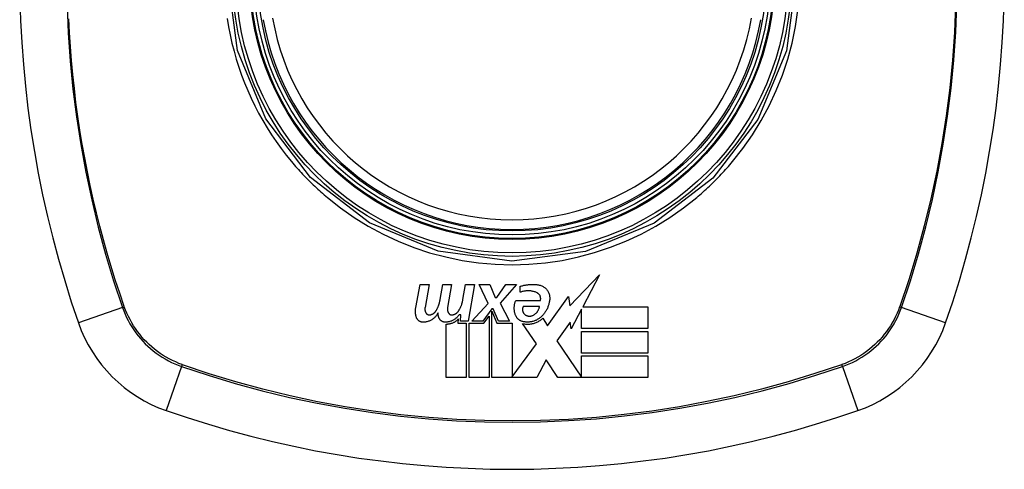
# Model space of a CAD drawing. Header units: inches. Extents: x 18 to 388, y 34 to 188.
# Tile 54 of 136: x 134.221 to 135.442, y 111.777 to 112.334. Entities that reach past the tile are written whole.
import ezdxf

# ---------------------------------------------------------------- set-up
doc = ezdxf.new("R2010")
doc.units = ezdxf.units.IN
doc.header["$MEASUREMENT"] = 0
doc.layers.add('Visible Edges(ANSI)', color=7, linetype='Continuous', lineweight=25)
doc.layers.add('Visible Tangent Edges(ANSI)', color=7, linetype='Continuous', lineweight=25)

msp = doc.modelspace()

# ---------------------------------------------------------------- linework, layer by layer
at = {"layer": 'Visible Edges(ANSI)'}
for p, q in [((134.9034, 111.9794), (134.94, 112.0179)), ((134.94, 112.0179), (134.9193, 111.9782)), ((134.7123, 111.9774), (134.7178, 112.0059)), ((134.7178, 112.0059), (134.7288, 112.0059)), ((134.7288, 112.0059), (134.7238, 111.9772)), ((134.7425, 111.9872), (134.7458, 112.0059)), ((134.7458, 112.0059), (134.7568, 112.0059)), ((134.7568, 112.0059), (134.7518, 111.9772)), ((134.7708, 111.9872), (134.7741, 112.0059)), ((134.7741, 112.0059), (134.7851, 112.0059)), ((134.7851, 112.0059), (134.7771, 111.9604)), ((134.8021, 111.9825), (134.7908, 112.0059)), ((134.7908, 112.0059), (134.8043, 112.0059)), ((134.8043, 112.0059), (134.8106, 111.9897)), ((134.8126, 111.9897), (134.8238, 112.0059)), ((134.8373, 112.0059), (134.8168, 111.9827)), ((134.8238, 112.0059), (134.8373, 112.0059)), ((134.8418, 111.9962), (134.8418, 112.0037)), ((134.8756, 111.9545), (134.9018, 111.9912)), ((134.9018, 111.9912), (134.9034, 111.9794)), ((134.7818, 111.9604), (134.8021, 111.9825)), ((134.8106, 111.9897), (134.8126, 111.9897)), ((134.8168, 111.9827), (134.8283, 111.9604)), ((134.8363, 111.9862), (134.8668, 111.9862)), ((134.8656, 111.9787), (134.8456, 111.9787)), ((134.7683, 111.9684), (134.7659, 111.9684)), ((134.7676, 111.9604), (134.7683, 111.9684)), ((134.8066, 111.9757), (134.7955, 111.9604)), ((134.7968, 111.958), (134.8031, 111.9667)), ((134.8031, 111.9667), (134.8031, 111.8907)), ((134.8083, 111.9757), (134.8066, 111.9757)), ((134.8066, 111.8907), (134.8066, 111.9728)), ((134.8066, 111.9728), (134.8128, 111.958)), ((134.8148, 111.9604), (134.8083, 111.9757)), ((134.9178, 111.9754), (134.9051, 111.9509)), ((134.9178, 111.9514), (134.9178, 111.9754)), ((134.9193, 111.9782), (135.0001, 111.9782)), ((135.0001, 111.9782), (135.0001, 111.9514)), ((134.7501, 111.8907), (134.7501, 111.9569)), ((134.765, 111.9632), (134.7646, 111.958)), ((134.7646, 111.958), (134.7748, 111.958)), ((134.7771, 111.9604), (134.7676, 111.9604)), ((134.7748, 111.958), (134.7748, 111.8907)), ((134.7783, 111.8907), (134.7783, 111.958)), ((134.7783, 111.958), (134.7968, 111.958)), ((134.7955, 111.9604), (134.7818, 111.9604)), ((134.8128, 111.958), (134.8316, 111.958)), ((134.8283, 111.9604), (134.8148, 111.9604)), ((134.8316, 111.958), (134.8316, 111.8917)), ((134.8621, 111.9325), (134.8448, 111.9574)), ((134.8698, 111.9642), (134.8756, 111.9545)), ((134.9035, 111.9593), (134.8871, 111.9359)), ((134.9051, 111.9509), (134.9035, 111.9593)), ((135.0001, 111.9514), (134.9178, 111.9514)), ((134.9178, 111.9209), (134.9178, 111.9477)), ((134.9178, 111.9477), (135.0001, 111.9477)), ((135.0001, 111.9477), (135.0001, 111.9209)), ((134.8316, 111.8917), (134.8621, 111.9325)), ((134.8871, 111.9359), (134.9178, 111.8912)), ((135.0001, 111.9209), (134.9178, 111.9209)), ((134.9178, 111.9174), (135.0001, 111.9174)), ((134.9178, 111.8912), (134.9178, 111.9174)), ((135.0001, 111.9174), (135.0001, 111.8907)), ((134.8739, 111.9124), (134.8623, 111.8907)), ((134.8886, 111.8907), (134.8739, 111.9124)), ((134.7748, 111.8907), (134.7501, 111.8907)), ((134.8031, 111.8907), (134.7783, 111.8907)), ((134.8623, 111.8907), (134.8066, 111.8907)), ((135.0001, 111.8907), (134.8886, 111.8907))]:
    msp.add_line(p, q, dxfattribs=at)
at = {"layer": 'Visible Edges(ANSI)', "flags": 128}
for points in [[(134.8418, 112.0037), (134.8427, 112.0039), (134.8437, 112.0042), (134.8446, 112.0044), (134.8455, 112.0047), (134.8464, 112.0049), (134.8473, 112.0051), (134.8483, 112.0052), (134.8492, 112.0054), (134.8502, 112.0055), (134.8511, 112.0056), (134.852, 112.0057), (134.853, 112.0058), (134.8539, 112.0059), (134.8549, 112.0059), (134.8558, 112.006), (134.8568, 112.006), (134.8577, 112.006), (134.8587, 112.0059), (134.8596, 112.0059), (134.8606, 112.0058), (134.8615, 112.0058), (134.8625, 112.0057), (134.8634, 112.0055), (134.8643, 112.0054)], [(134.8643, 112.0054), (134.8654, 112.0052), (134.8664, 112.005), (134.8674, 112.0047), (134.8684, 112.0043), (134.8693, 112.0039), (134.8702, 112.0034), (134.8711, 112.0028), (134.8719, 112.0022), (134.8727, 112.0016), (134.8735, 112.0009), (134.8742, 112.0001), (134.8748, 111.9994), (134.8754, 111.9986), (134.876, 111.9977), (134.8765, 111.9968), (134.8769, 111.9959), (134.8773, 111.995), (134.8776, 111.9941), (134.8779, 111.9931), (134.8781, 111.9921), (134.8782, 111.9912), (134.8783, 111.9902), (134.8784, 111.9892), (134.8783, 111.9882)], [(134.8626, 111.9957), (134.8618, 111.996), (134.861, 111.9964), (134.8601, 111.9967), (134.8593, 111.997), (134.8584, 111.9972), (134.8576, 111.9974), (134.8567, 111.9976), (134.8558, 111.9978), (134.855, 111.9979), (134.8541, 111.998), (134.8532, 111.9981), (134.8523, 111.9981), (134.8514, 111.9981), (134.8505, 111.9981), (134.8496, 111.998), (134.8487, 111.998), (134.8478, 111.9978), (134.8469, 111.9977), (134.8461, 111.9975), (134.8452, 111.9973), (134.8443, 111.9971), (134.8435, 111.9968), (134.8427, 111.9965), (134.8418, 111.9962)], [(134.8668, 111.9862), (134.867, 111.9866), (134.867, 111.9871), (134.8671, 111.9875), (134.8672, 111.988), (134.8672, 111.9885), (134.8671, 111.9889), (134.8671, 111.9894), (134.867, 111.9899), (134.8669, 111.9903), (134.8668, 111.9908), (134.8667, 111.9912), (134.8665, 111.9917), (134.8663, 111.9921), (134.8661, 111.9925), (134.8658, 111.9929), (134.8655, 111.9933), (134.8652, 111.9936), (134.8649, 111.994), (134.8646, 111.9943), (134.8642, 111.9946), (134.8638, 111.9949), (134.8634, 111.9952), (134.863, 111.9954), (134.8626, 111.9957)], [(134.7373, 111.9731), (134.7377, 111.9737), (134.738, 111.9742), (134.7383, 111.9748), (134.7386, 111.9753), (134.7389, 111.9759), (134.7391, 111.9764), (134.7394, 111.977), (134.7397, 111.9776), (134.7399, 111.9782), (134.7402, 111.9787), (134.7404, 111.9793), (134.7406, 111.9799), (134.7408, 111.9805), (134.741, 111.9811), (134.7412, 111.9817), (134.7414, 111.9823), (134.7416, 111.9829), (134.7418, 111.9835), (134.7419, 111.9841), (134.7421, 111.9847), (134.7422, 111.9853), (134.7423, 111.9859), (134.7424, 111.9866), (134.7425, 111.9872)], [(134.7653, 111.9731), (134.7657, 111.9737), (134.766, 111.9742), (134.7663, 111.9748), (134.7666, 111.9753), (134.7669, 111.9759), (134.7672, 111.9764), (134.7675, 111.977), (134.7678, 111.9776), (134.768, 111.9782), (134.7683, 111.9787), (134.7685, 111.9793), (134.7688, 111.9799), (134.769, 111.9805), (134.7692, 111.9811), (134.7694, 111.9817), (134.7696, 111.9823), (134.7698, 111.9829), (134.7699, 111.9835), (134.7701, 111.9841), (134.7703, 111.9847), (134.7704, 111.9853), (134.7705, 111.9859), (134.7707, 111.9865), (134.7708, 111.9872)], [(134.8363, 111.9672), (134.836, 111.9679), (134.8357, 111.9687), (134.8355, 111.9695), (134.8352, 111.9702), (134.835, 111.971), (134.8348, 111.9718), (134.8347, 111.9726), (134.8346, 111.9734), (134.8345, 111.9742), (134.8344, 111.975), (134.8343, 111.9759), (134.8343, 111.9767), (134.8343, 111.9775), (134.8344, 111.9783), (134.8345, 111.9791), (134.8346, 111.9799), (134.8347, 111.9807), (134.8348, 111.9815), (134.835, 111.9823), (134.8352, 111.9831), (134.8355, 111.9839), (134.8357, 111.9846), (134.836, 111.9854), (134.8363, 111.9862)], [(134.8456, 111.9787), (134.8454, 111.9783), (134.8452, 111.9778), (134.845, 111.9774), (134.8449, 111.977), (134.8448, 111.9765), (134.8447, 111.9761), (134.8447, 111.9756), (134.8446, 111.9752), (134.8446, 111.9747), (134.8446, 111.9742), (134.8447, 111.9738), (134.8448, 111.9733), (134.8449, 111.9729), (134.845, 111.9724), (134.8451, 111.972), (134.8453, 111.9716), (134.8455, 111.9712), (134.8458, 111.9708), (134.846, 111.9704), (134.8463, 111.97), (134.8466, 111.9696), (134.8469, 111.9693), (134.8472, 111.969), (134.8476, 111.9687)], [(134.8563, 111.9672), (134.857, 111.9674), (134.8576, 111.9677), (134.8582, 111.968), (134.8587, 111.9683), (134.8593, 111.9686), (134.8598, 111.969), (134.8604, 111.9694), (134.8609, 111.9698), (134.8614, 111.9702), (134.8618, 111.9707), (134.8623, 111.9712), (134.8627, 111.9717), (134.8631, 111.9722), (134.8634, 111.9727), (134.8638, 111.9733), (134.8641, 111.9738), (134.8644, 111.9744), (134.8646, 111.975), (134.8648, 111.9756), (134.8651, 111.9762), (134.8652, 111.9768), (134.8654, 111.9774), (134.8655, 111.978), (134.8656, 111.9787)], [(134.8783, 111.9882), (134.8783, 111.9872), (134.8782, 111.9862), (134.878, 111.9852), (134.8778, 111.9842), (134.8776, 111.9832), (134.8774, 111.9822), (134.8772, 111.9812), (134.8769, 111.9802), (134.8766, 111.9793), (134.8762, 111.9783), (134.8758, 111.9774), (134.8754, 111.9764), (134.875, 111.9755), (134.8745, 111.9746), (134.874, 111.9737), (134.8735, 111.9728), (134.8729, 111.9719), (134.8724, 111.9711), (134.8718, 111.9702), (134.8711, 111.9694), (134.8705, 111.9686), (134.8698, 111.9679), (134.8691, 111.9671), (134.8683, 111.9664)], [(134.7131, 111.9652), (134.7129, 111.9657), (134.7128, 111.9662), (134.7126, 111.9667), (134.7125, 111.9672), (134.7124, 111.9677), (134.7123, 111.9682), (134.7122, 111.9687), (134.7121, 111.9692), (134.712, 111.9697), (134.712, 111.9702), (134.7119, 111.9707), (134.7119, 111.9712), (134.7119, 111.9717), (134.7119, 111.9723), (134.7118, 111.9728), (134.7119, 111.9733), (134.7119, 111.9738), (134.7119, 111.9743), (134.7119, 111.9748), (134.712, 111.9753), (134.712, 111.9758), (134.7121, 111.9763), (134.7122, 111.9768), (134.7123, 111.9774)], [(134.7398, 111.9707), (134.7394, 111.9698), (134.7389, 111.969), (134.7384, 111.9682), (134.7379, 111.9675), (134.7373, 111.9667), (134.7367, 111.966), (134.7361, 111.9653), (134.7354, 111.9647), (134.7347, 111.964), (134.7339, 111.9634), (134.7332, 111.9629), (134.7324, 111.9623), (134.7315, 111.9619), (134.7307, 111.9614), (134.7298, 111.961), (134.7289, 111.9606), (134.728, 111.9603), (134.7271, 111.96), (134.7262, 111.9597), (134.7252, 111.9595), (134.7243, 111.9594), (134.7233, 111.9593), (134.7223, 111.9592), (134.7213, 111.9592)], [(134.7238, 111.9772), (134.7237, 111.9769), (134.7237, 111.9767), (134.7237, 111.9764), (134.7236, 111.9762), (134.7236, 111.9759), (134.7236, 111.9757), (134.7236, 111.9754), (134.7236, 111.9752), (134.7236, 111.9749), (134.7236, 111.9747), (134.7237, 111.9744), (134.7237, 111.9742), (134.7237, 111.9739), (134.7238, 111.9737), (134.7238, 111.9734), (134.7239, 111.9732), (134.7239, 111.973), (134.724, 111.9727), (134.724, 111.9725), (134.7241, 111.9722), (134.7242, 111.972), (134.7243, 111.9718), (134.7244, 111.9715), (134.7245, 111.9713)], [(134.7245, 111.9713), (134.7246, 111.9711), (134.7247, 111.9708), (134.7248, 111.9706), (134.725, 111.9704), (134.7251, 111.9702), (134.7253, 111.97), (134.7255, 111.9698), (134.7257, 111.9696), (134.7259, 111.9694), (134.7261, 111.9693), (134.7263, 111.9691), (134.7265, 111.969), (134.7267, 111.9689), (134.727, 111.9687), (134.7272, 111.9686), (134.7275, 111.9685), (134.7277, 111.9685), (134.728, 111.9684), (134.7283, 111.9684), (134.7285, 111.9683), (134.7288, 111.9683), (134.7291, 111.9683), (134.7293, 111.9683), (134.7296, 111.9683)], [(134.7296, 111.9683), (134.73, 111.9684), (134.7304, 111.9684), (134.7308, 111.9685), (134.7312, 111.9686), (134.7315, 111.9687), (134.7319, 111.9688), (134.7323, 111.969), (134.7327, 111.9691), (134.733, 111.9693), (134.7334, 111.9695), (134.7337, 111.9697), (134.7341, 111.9699), (134.7344, 111.9701), (134.7347, 111.9703), (134.735, 111.9705), (134.7353, 111.9708), (134.7356, 111.9711), (134.7359, 111.9713), (134.7362, 111.9716), (134.7364, 111.9719), (134.7367, 111.9722), (134.7369, 111.9725), (134.7371, 111.9728), (134.7373, 111.9731)], [(134.7408, 111.9652), (134.7408, 111.9654), (134.7407, 111.9656), (134.7406, 111.9658), (134.7406, 111.9661), (134.7405, 111.9663), (134.7405, 111.9665), (134.7404, 111.9668), (134.7404, 111.967), (134.7403, 111.9672), (134.7403, 111.9674), (134.7402, 111.9677), (134.7402, 111.9679), (134.7401, 111.9681), (134.7401, 111.9684), (134.7401, 111.9686), (134.74, 111.9688), (134.74, 111.969), (134.74, 111.9693), (134.7399, 111.9695), (134.7399, 111.9697), (134.7399, 111.97), (134.7399, 111.9702), (134.7399, 111.9704), (134.7398, 111.9707)], [(134.7659, 111.9684), (134.7654, 111.9677), (134.7649, 111.9671), (134.7644, 111.9664), (134.7639, 111.9658), (134.7633, 111.9652), (134.7627, 111.9646), (134.7621, 111.9641), (134.7614, 111.9635), (134.7608, 111.963), (134.7601, 111.9625), (134.7594, 111.9621), (134.7586, 111.9617), (134.7579, 111.9613), (134.7571, 111.9609), (134.7564, 111.9606), (134.7556, 111.9603), (134.7547, 111.96), (134.7539, 111.9598), (134.7531, 111.9596), (134.7522, 111.9595), (134.7514, 111.9593), (134.7506, 111.9592), (134.7497, 111.9592), (134.7488, 111.9592)], [(134.7518, 111.9772), (134.7517, 111.9769), (134.7517, 111.9767), (134.7517, 111.9764), (134.7516, 111.9762), (134.7516, 111.9759), (134.7516, 111.9757), (134.7516, 111.9754), (134.7516, 111.9752), (134.7516, 111.9749), (134.7516, 111.9747), (134.7517, 111.9744), (134.7517, 111.9742), (134.7517, 111.9739), (134.7518, 111.9737), (134.7518, 111.9734), (134.7518, 111.9732), (134.7519, 111.973), (134.752, 111.9727), (134.752, 111.9725), (134.7521, 111.9722), (134.7522, 111.972), (134.7523, 111.9718), (134.7524, 111.9715), (134.7525, 111.9713)], [(134.7525, 111.9713), (134.7526, 111.9711), (134.7527, 111.9708), (134.7528, 111.9706), (134.753, 111.9704), (134.7531, 111.9702), (134.7533, 111.97), (134.7535, 111.9698), (134.7537, 111.9696), (134.7539, 111.9694), (134.7541, 111.9693), (134.7543, 111.9691), (134.7545, 111.969), (134.7547, 111.9689), (134.755, 111.9687), (134.7552, 111.9686), (134.7555, 111.9685), (134.7557, 111.9685), (134.756, 111.9684), (134.7562, 111.9684), (134.7565, 111.9683), (134.7568, 111.9683), (134.757, 111.9683), (134.7573, 111.9683), (134.7576, 111.9683)], [(134.7576, 111.9683), (134.758, 111.9684), (134.7584, 111.9684), (134.7588, 111.9685), (134.7591, 111.9686), (134.7595, 111.9687), (134.7599, 111.9688), (134.7603, 111.969), (134.7606, 111.9691), (134.761, 111.9693), (134.7614, 111.9695), (134.7617, 111.9697), (134.762, 111.9699), (134.7624, 111.9701), (134.7627, 111.9703), (134.763, 111.9705), (134.7633, 111.9708), (134.7636, 111.9711), (134.7639, 111.9713), (134.7642, 111.9716), (134.7644, 111.9719), (134.7647, 111.9722), (134.7649, 111.9725), (134.7651, 111.9728), (134.7653, 111.9731)], [(134.8468, 111.9597), (134.8463, 111.9597), (134.8457, 111.9598), (134.8451, 111.9599), (134.8446, 111.9601), (134.844, 111.9602), (134.8435, 111.9604), (134.843, 111.9606), (134.8424, 111.9609), (134.8419, 111.9611), (134.8414, 111.9614), (134.841, 111.9617), (134.8405, 111.962), (134.84, 111.9624), (134.8396, 111.9627), (134.8392, 111.9631), (134.8388, 111.9635), (134.8384, 111.9639), (134.8381, 111.9643), (134.8377, 111.9648), (134.8374, 111.9652), (134.8371, 111.9657), (134.8368, 111.9662), (134.8366, 111.9667), (134.8363, 111.9672)], [(134.8683, 111.9664), (134.8676, 111.9657), (134.8669, 111.9651), (134.8662, 111.9645), (134.8654, 111.9639), (134.8646, 111.9634), (134.8638, 111.9629), (134.8629, 111.9624), (134.8621, 111.9619), (134.8612, 111.9615), (134.8603, 111.9611), (134.8594, 111.9608), (134.8585, 111.9605), (134.8575, 111.9602), (134.8566, 111.96), (134.8556, 111.9598), (134.8547, 111.9596), (134.8537, 111.9595), (134.8527, 111.9594), (134.8517, 111.9593), (134.8507, 111.9593), (134.8498, 111.9594), (134.8488, 111.9594), (134.8478, 111.9595), (134.8468, 111.9597)], [(134.8476, 111.9687), (134.8479, 111.9684), (134.8482, 111.9682), (134.8485, 111.968), (134.8488, 111.9678), (134.8492, 111.9676), (134.8495, 111.9675), (134.8499, 111.9673), (134.8502, 111.9672), (134.8506, 111.9671), (134.851, 111.967), (134.8514, 111.9669), (134.8517, 111.9668), (134.8521, 111.9667), (134.8525, 111.9667), (134.8529, 111.9667), (134.8533, 111.9667), (134.8537, 111.9667), (134.8541, 111.9667), (134.8545, 111.9667), (134.8548, 111.9668), (134.8552, 111.9669), (134.8556, 111.9669), (134.856, 111.967), (134.8563, 111.9672)], [(134.7213, 111.9592), (134.7209, 111.9592), (134.7204, 111.9592), (134.72, 111.9593), (134.7195, 111.9594), (134.7191, 111.9595), (134.7186, 111.9596), (134.7182, 111.9598), (134.7178, 111.96), (134.7174, 111.9602), (134.717, 111.9604), (134.7166, 111.9606), (134.7162, 111.9609), (134.7158, 111.9612), (134.7155, 111.9615), (134.7152, 111.9618), (134.7149, 111.9621), (134.7146, 111.9624), (134.7143, 111.9628), (134.714, 111.9632), (134.7138, 111.9636), (134.7136, 111.9639), (134.7134, 111.9643), (134.7132, 111.9648), (134.7131, 111.9652)], [(134.7488, 111.9592), (134.7484, 111.9592), (134.7479, 111.9592), (134.7475, 111.9593), (134.747, 111.9594), (134.7466, 111.9595), (134.7462, 111.9596), (134.7457, 111.9598), (134.7453, 111.96), (134.7449, 111.9602), (134.7445, 111.9604), (134.7442, 111.9607), (134.7438, 111.9609), (134.7435, 111.9612), (134.7431, 111.9615), (134.7428, 111.9618), (134.7425, 111.9621), (134.7422, 111.9625), (134.742, 111.9628), (134.7417, 111.9632), (134.7415, 111.9636), (134.7413, 111.964), (134.7411, 111.9644), (134.741, 111.9648), (134.7408, 111.9652)], [(134.7501, 111.9569), (134.7508, 111.9569), (134.7515, 111.9569), (134.7522, 111.957), (134.7529, 111.9571), (134.7536, 111.9572), (134.7543, 111.9573), (134.755, 111.9574), (134.7557, 111.9576), (134.7563, 111.9578), (134.757, 111.958), (134.7576, 111.9582), (134.7583, 111.9585), (134.7589, 111.9588), (134.7596, 111.9591), (134.7602, 111.9594), (134.7608, 111.9597), (134.7614, 111.9601), (134.7619, 111.9605), (134.7625, 111.9609), (134.763, 111.9613), (134.7636, 111.9618), (134.7641, 111.9622), (134.7646, 111.9627), (134.765, 111.9632)], [(134.8448, 111.9574), (134.8459, 111.9572), (134.847, 111.957), (134.8482, 111.9569), (134.8493, 111.9568), (134.8504, 111.9567), (134.8516, 111.9567), (134.8527, 111.9568), (134.8538, 111.9569), (134.8549, 111.957), (134.856, 111.9572), (134.8572, 111.9574), (134.8582, 111.9577), (134.8593, 111.958), (134.8604, 111.9584), (134.8614, 111.9588), (134.8625, 111.9592), (134.8635, 111.9597), (134.8645, 111.9602), (134.8654, 111.9608), (134.8663, 111.9614), (134.8673, 111.962), (134.8681, 111.9627), (134.869, 111.9634), (134.8698, 111.9642)]]:
    msp.add_lwpolyline(points, dxfattribs=at)
at = {"layer": 'Visible Edges(ANSI)'}
for radius in [0.3199, 0.315]:
    msp.add_circle((134.8316, 112.3872), radius, dxfattribs=at)
for centre, radius, start, end in [((135.5206, 112.3872), 1.2992, 160.7337, 199.2663), ((134.1426, 112.3872), 1.2992, 340.7337, 19.2663), ((134.8316, 112.3872), 0.313, 189.784, 350.216), ((134.4614, 112.0169), 0.1772, 199.2663, 250.7337), ((135.2018, 112.0169), 0.1772, 289.2663, 340.7337), ((134.8316, 113.0762), 1.2992, 250.7337, 289.2663)]:
    msp.add_arc(centre, radius, start, end, dxfattribs=at)
at = {"layer": 'Visible Tangent Edges(ANSI)'}
for p, q in [((134.351, 111.9784), (134.3509, 111.9788)), ((135.3123, 111.9788), (135.3121, 111.9784)), ((134.3488, 111.9776), (134.2941, 111.9585)), ((135.3691, 111.9585), (135.3144, 111.9776)), ((134.4233, 111.9065), (134.4228, 111.9066)), ((135.2404, 111.9066), (135.2399, 111.9065)), ((134.422, 111.9044), (134.4029, 111.8497)), ((135.2412, 111.9044), (135.2603, 111.8497))]:
    msp.add_line(p, q, dxfattribs=at)
at = {"layer": 'Visible Tangent Edges(ANSI)', "flags": 128}
for points in [[(135.1838, 112.3869), (135.1718, 112.2956), (135.1365, 112.2105), (135.0805, 112.1377), (135.0077, 112.082), (134.9226, 112.0469), (134.8312, 112.0349), (134.7399, 112.047), (134.6548, 112.0824), (134.582, 112.1383), (134.5263, 112.2111), (134.4913, 112.296), (134.4794, 112.3872)], [(134.2801, 112.3521), (134.2815, 112.3174), (134.284, 112.2828), (134.2874, 112.2481), (134.2917, 112.2136), (134.2971, 112.1792), (134.3033, 112.1449), (134.3106, 112.1109), (134.3187, 112.0771), (134.3278, 112.0436), (134.3378, 112.0105), (134.3488, 111.9776)], [(135.105, 112.1583), (135.1179, 112.1745), (135.1297, 112.1915), (135.1406, 112.2091), (135.1504, 112.2273), (135.1592, 112.2461), (135.1669, 112.2654), (135.1734, 112.2851), (135.1788, 112.3051), (135.183, 112.3254), (135.186, 112.3459)], [(135.3815, 112.3533), (135.38, 112.3187), (135.3776, 112.284), (135.3742, 112.2494), (135.3698, 112.2149), (135.3644, 112.1804), (135.3581, 112.1462), (135.3508, 112.1121), (135.3426, 112.0784), (135.3334, 112.0448), (135.3233, 112.0117), (135.3123, 111.9788)], [(135.3144, 111.9776), (135.3254, 112.0105), (135.3354, 112.0438), (135.3445, 112.0775), (135.3527, 112.1114), (135.36, 112.1455), (135.3662, 112.1799), (135.3716, 112.2144), (135.3759, 112.249), (135.3793, 112.2838), (135.3817, 112.3185), (135.3831, 112.3532)], [(134.3509, 111.9788), (134.3453, 111.9952), (134.3399, 112.0116), (134.3347, 112.0281), (134.3298, 112.0447), (134.3251, 112.0614), (134.3207, 112.0781), (134.3164, 112.0949), (134.3124, 112.1118), (134.3087, 112.1287), (134.3052, 112.1457), (134.3019, 112.1628), (134.2988, 112.1799), (134.296, 112.197), (134.2935, 112.2142), (134.2911, 112.2315), (134.2891, 112.2487), (134.2872, 112.266), (134.2856, 112.2833), (134.2843, 112.3006), (134.2832, 112.3179), (134.2823, 112.3352)], [(134.4786, 112.3355), (134.4802, 112.3253), (134.4822, 112.3151), (134.4844, 112.305), (134.487, 112.2949), (134.4898, 112.285), (134.4929, 112.2751), (134.4963, 112.2654), (134.5, 112.2557), (134.504, 112.2461), (134.5082, 112.2366), (134.5127, 112.2273), (134.5175, 112.2181), (134.5226, 112.209), (134.5279, 112.2001), (134.5335, 112.1914), (134.5393, 112.1829), (134.5453, 112.1745), (134.5516, 112.1663), (134.5581, 112.1583)], [(134.5581, 112.1583), (134.5598, 112.1563), (134.5615, 112.1543), (134.5633, 112.1523), (134.565, 112.1503), (134.5668, 112.1484), (134.5685, 112.1464), (134.5703, 112.1445), (134.5721, 112.1426), (134.5739, 112.1407), (134.5757, 112.1388), (134.5776, 112.1369), (134.5794, 112.135), (134.5813, 112.1332), (134.5832, 112.1314), (134.5851, 112.1295), (134.587, 112.1277), (134.5889, 112.1259), (134.5908, 112.1241), (134.5928, 112.1224), (134.5947, 112.1206), (134.5967, 112.1189), (134.5987, 112.1171), (134.6007, 112.1154), (134.6027, 112.1137)], [(135.0605, 112.1137), (135.0625, 112.1154), (135.0645, 112.1171), (135.0664, 112.1188), (135.0684, 112.1206), (135.0704, 112.1223), (135.0723, 112.1241), (135.0742, 112.1259), (135.0762, 112.1277), (135.0781, 112.1295), (135.08, 112.1313), (135.0818, 112.1332), (135.0837, 112.135), (135.0856, 112.1369), (135.0874, 112.1388), (135.0892, 112.1407), (135.091, 112.1426), (135.0928, 112.1445), (135.0946, 112.1464), (135.0964, 112.1484), (135.0982, 112.1503), (135.0999, 112.1523), (135.1016, 112.1543), (135.1033, 112.1563), (135.105, 112.1583)], [(134.6027, 112.1137), (134.6189, 112.1009), (134.6358, 112.0891), (134.6534, 112.0782), (134.6717, 112.0684), (134.6904, 112.0596), (134.7097, 112.0519), (134.7294, 112.0453), (134.7495, 112.04), (134.7697, 112.0358), (134.7902, 112.0328), (134.8109, 112.031), (134.8316, 112.0304), (134.8524, 112.031), (134.8731, 112.0328), (134.8936, 112.0358), (134.9139, 112.04), (134.9339, 112.0454), (134.9536, 112.052), (134.9728, 112.0596), (134.9916, 112.0684), (135.0098, 112.0782), (135.0274, 112.0891), (135.0443, 112.1009), (135.0605, 112.1137)], [(134.4228, 111.9066), (134.4187, 111.9082), (134.4147, 111.9099), (134.4107, 111.9117), (134.4068, 111.9137), (134.403, 111.9158), (134.3992, 111.9181), (134.3956, 111.9205), (134.392, 111.923), (134.3886, 111.9257), (134.3852, 111.9285), (134.3819, 111.9314), (134.3788, 111.9344), (134.3758, 111.9375), (134.3729, 111.9408), (134.3701, 111.9442), (134.3674, 111.9476), (134.3649, 111.9512), (134.3625, 111.9548), (134.3602, 111.9586), (134.3581, 111.9624), (134.3561, 111.9663), (134.3543, 111.9702), (134.3526, 111.9743), (134.351, 111.9784)], [(135.3121, 111.9784), (135.3106, 111.9743), (135.3089, 111.9702), (135.3071, 111.9663), (135.3051, 111.9624), (135.303, 111.9586), (135.3007, 111.9548), (135.2983, 111.9512), (135.2958, 111.9476), (135.2931, 111.9442), (135.2903, 111.9408), (135.2874, 111.9375), (135.2844, 111.9344), (135.2812, 111.9314), (135.278, 111.9285), (135.2746, 111.9257), (135.2711, 111.923), (135.2676, 111.9205), (135.2639, 111.9181), (135.2602, 111.9158), (135.2564, 111.9137), (135.2525, 111.9117), (135.2485, 111.9099), (135.2445, 111.9082), (135.2404, 111.9066)], [(134.3488, 111.9776), (134.3503, 111.9734), (134.352, 111.9693), (134.3538, 111.9652), (134.3558, 111.9612), (134.358, 111.9573), (134.3603, 111.9535), (134.3627, 111.9497), (134.3653, 111.9461), (134.368, 111.9425), (134.3709, 111.9391), (134.3738, 111.9357), (134.3769, 111.9325), (134.3802, 111.9294), (134.3835, 111.9265), (134.3869, 111.9236), (134.3905, 111.9209), (134.3941, 111.9183), (134.3979, 111.9159), (134.4017, 111.9136), (134.4056, 111.9114), (134.4096, 111.9094), (134.4137, 111.9076), (134.4178, 111.9059), (134.422, 111.9044)], [(135.2412, 111.9044), (135.2454, 111.9059), (135.2495, 111.9076), (135.2536, 111.9094), (135.2576, 111.9114), (135.2615, 111.9136), (135.2653, 111.9159), (135.269, 111.9183), (135.2727, 111.9209), (135.2762, 111.9236), (135.2797, 111.9265), (135.283, 111.9294), (135.2862, 111.9325), (135.2893, 111.9357), (135.2923, 111.9391), (135.2952, 111.9425), (135.2979, 111.9461), (135.3004, 111.9497), (135.3029, 111.9535), (135.3052, 111.9573), (135.3073, 111.9612), (135.3093, 111.9652), (135.3112, 111.9693), (135.3129, 111.9734), (135.3144, 111.9776)], [(135.2399, 111.9065), (135.2071, 111.8955), (135.174, 111.8854), (135.1407, 111.8762), (135.1071, 111.868), (135.0732, 111.8608), (135.0392, 111.8545), (135.005, 111.8491), (134.9707, 111.8447), (134.9362, 111.8413), (134.9016, 111.8388), (134.867, 111.8373), (134.8324, 111.8368), (134.7977, 111.8373), (134.7631, 111.8387), (134.7284, 111.8412), (134.6938, 111.8446), (134.6593, 111.849), (134.6248, 111.8543), (134.5906, 111.8606), (134.5566, 111.8679), (134.5228, 111.8762), (134.4893, 111.8854), (134.4561, 111.8954), (134.4233, 111.9065)], [(134.422, 111.9044), (134.455, 111.8934), (134.4883, 111.8834), (134.5219, 111.8742), (134.5558, 111.866), (134.5899, 111.8588), (134.6243, 111.8525), (134.6588, 111.8472), (134.6934, 111.8429), (134.7282, 111.8395), (134.7629, 111.8371), (134.7976, 111.8356), (134.8324, 111.8352), (134.8671, 111.8357), (134.9018, 111.8372), (134.9364, 111.8396), (134.971, 111.843), (135.0055, 111.8474), (135.0398, 111.8527), (135.0739, 111.8589), (135.1078, 111.8661), (135.1416, 111.8743), (135.175, 111.8834), (135.2083, 111.8934), (135.2412, 111.9044)]]:
    msp.add_lwpolyline(points, dxfattribs=at)
at = {"layer": 'Visible Tangent Edges(ANSI)'}
for radius in [0.3464, 0.3422, 0.3254, 0.3242]:
    msp.add_circle((134.8316, 112.3872), radius, dxfattribs=at)
msp.add_arc((134.8316, 112.3872), 0.3012, 189.784, 350.216, dxfattribs=at)
for centre, major_axis, start_param, end_param in [((134.3534, 111.9792), (0.00931, 0.00321), 4.18856, 4.452267), ((135.3098, 111.9792), (-0.00931, 0.00321), 1.830918, 2.094625), ((134.4236, 111.909), (0.00321, 0.00931), 1.830918, 2.094625), ((135.2395, 111.909), (0.00321, -0.00931), 1.046967, 1.310674)]:
    msp.add_ellipse(centre, major_axis=major_axis, ratio=0.002592, start_param=start_param, end_param=end_param, dxfattribs=at)

doc.saveas('drawing.dxf')
